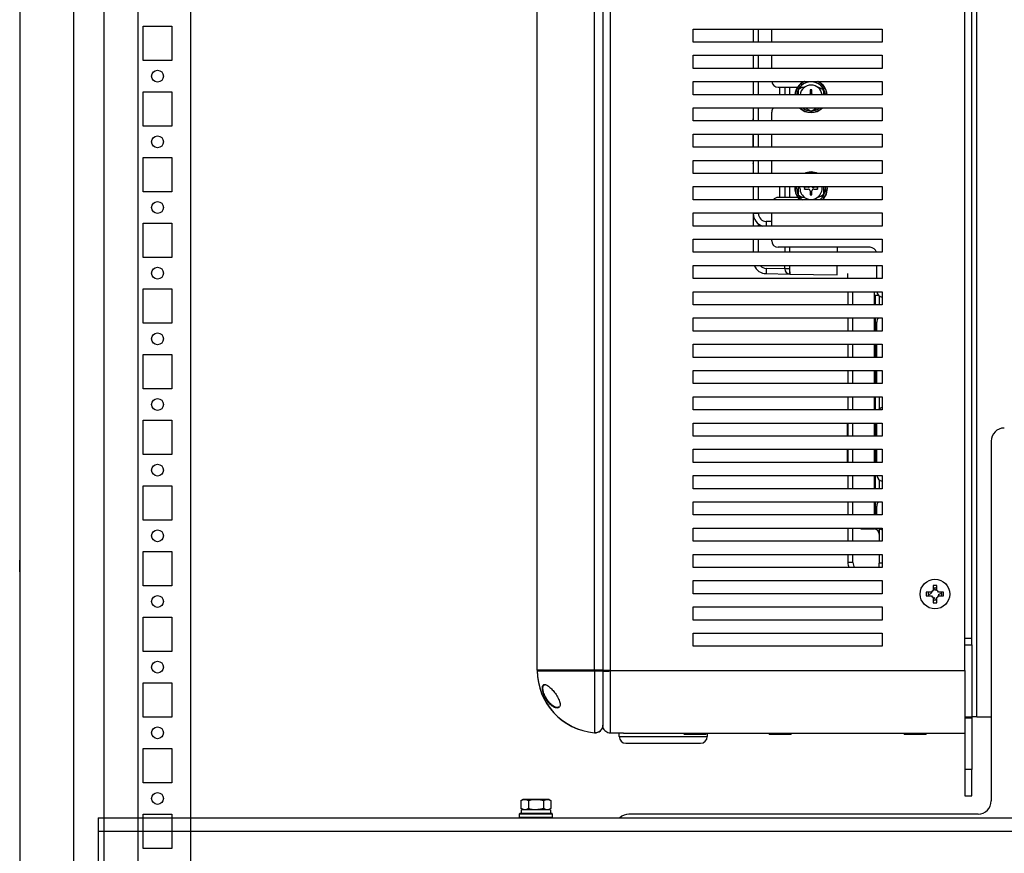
# Model space of a CAD drawing. Header units: inches. Extents: x 614 to 6314, y 704 to 4696.
# Tile 66 of 78: x 5450 to 5825, y 1958 to 2275. Entities that reach past the tile are written whole.
import ezdxf

# ---------------------------------------------------------------- set-up
doc = ezdxf.new("R2010")
doc.units = ezdxf.units.IN
doc.header["$MEASUREMENT"] = 0
doc.layers.add('PWR_0250HP', color=7, linetype='Continuous')

# ---------------------------------------------------------------- blocks, each defined once
blk = doc.blocks.new('ENCL_SIDE')
for p, q in [((-279.55, 2091.25), (-279.55, 133.25)), ((-267.91, 168.75), (-267.91, 2058.75)), ((-235.05, 2058.75), (-235.05, 168.75)), ((-255.05, 1189.25), (-255.05, 208.25)), ((-300.05, 1035.78), (-300.05, 133.25)), ((-300.05, 1035.78), (-300.05, 133.22)), ((-253.05, 1004.75), (-253.05, 1017.75)), ((-253.05, 1017.75), (-242.05, 1017.75)), ((-242.05, 1017.75), (-242.05, 1004.75)), ((-235.05, 1017.75), (-235.05, 1004.75)), ((-242.05, 1004.75), (-253.05, 1004.75)), ((-235.05, 1001), (-235.05, 996.5)), ((-253.05, 979.75), (-253.05, 992.75)), ((-253.05, 992.75), (-242.05, 992.75)), ((-242.05, 992.75), (-242.05, 979.75)), ((-235.05, 992.75), (-235.05, 979.75)), ((-242.05, 979.75), (-253.05, 979.75)), ((-235.05, 976), (-235.05, 971.5)), ((-253.05, 954.75), (-253.05, 967.75)), ((-253.05, 967.75), (-242.05, 967.75)), ((-242.05, 967.75), (-242.05, 954.75)), ((-235.05, 967.75), (-235.05, 954.75)), ((-242.05, 954.75), (-253.05, 954.75)), ((-235.05, 951), (-235.05, 946.5)), ((-253.05, 929.75), (-253.05, 942.75)), ((-253.05, 942.75), (-242.05, 942.75)), ((-242.05, 942.75), (-242.05, 929.75)), ((-235.05, 942.75), (-235.05, 929.75)), ((-242.05, 929.75), (-253.05, 929.75)), ((-235.05, 926), (-235.05, 921.5)), ((-253.05, 904.75), (-253.05, 917.75)), ((-253.05, 917.75), (-242.05, 917.75)), ((-242.05, 917.75), (-242.05, 904.75)), ((-235.05, 917.75), (-235.05, 904.75)), ((-242.05, 904.75), (-253.05, 904.75)), ((-235.05, 901), (-235.05, 896.5)), ((-253.05, 879.75), (-253.05, 892.75)), ((-253.05, 892.75), (-242.05, 892.75)), ((-242.05, 892.75), (-242.05, 879.75)), ((-235.05, 892.75), (-235.05, 879.75)), ((-242.05, 879.75), (-253.05, 879.75)), ((-235.05, 876), (-235.05, 871.5)), ((-253.05, 854.75), (-253.05, 867.75)), ((-253.05, 867.75), (-242.05, 867.75)), ((-242.05, 867.75), (-242.05, 854.75)), ((-235.05, 867.75), (-235.05, 854.75)), ((-242.05, 854.75), (-253.05, 854.75)), ((-235.05, 851), (-235.05, 846.5)), ((-253.05, 829.75), (-253.05, 842.75)), ((-253.05, 842.75), (-242.05, 842.75)), ((-242.05, 842.75), (-242.05, 829.75)), ((-235.05, 842.75), (-235.05, 829.75)), ((-242.05, 829.75), (-253.05, 829.75)), ((-235.05, 826), (-235.05, 821.5)), ((-253.05, 804.75), (-253.05, 817.75)), ((-253.05, 817.75), (-242.05, 817.75)), ((-242.05, 817.75), (-242.05, 804.75)), ((-235.05, 817.75), (-235.05, 804.75)), ((-300.05, 810.03), (-300.05, 814.47)), ((-242.05, 804.75), (-253.05, 804.75)), ((-300.05, 801.97), (-300.05, 797.53)), ((-235.05, 801), (-235.05, 796.5)), ((-253.05, 779.75), (-253.05, 792.75)), ((-253.05, 792.75), (-242.05, 792.75)), ((-242.05, 792.75), (-242.05, 779.75)), ((-235.05, 792.75), (-235.05, 779.75)), ((-242.05, 779.75), (-253.05, 779.75)), ((-235.05, 776), (-235.05, 771.5)), ((-253.05, 754.75), (-253.05, 767.75)), ((-253.05, 767.75), (-242.05, 767.75)), ((-242.05, 767.75), (-242.05, 754.75)), ((-235.05, 767.75), (-235.05, 754.75)), ((-242.05, 754.75), (-253.05, 754.75)), ((-235.05, 751), (-235.05, 746.5)), ((-253.05, 729.75), (-253.05, 742.75)), ((-253.05, 742.75), (-242.05, 742.75)), ((-242.05, 742.75), (-242.05, 729.75)), ((-235.05, 742.75), (-235.05, 729.75)), ((-242.05, 729.75), (-253.05, 729.75)), ((-235.05, 726), (-235.05, 721.5)), ((-253.05, 704.75), (-253.05, 717.75)), ((-253.05, 717.75), (-242.05, 717.75)), ((-242.05, 717.75), (-242.05, 704.75)), ((-235.05, 717.75), (-235.05, 704.75)), ((-242.05, 704.75), (-253.05, 704.75))]:
    blk.add_line(p, q)
for centre in [(-247.55, 998.75), (-247.55, 973.75), (-247.55, 948.75), (-247.55, 923.75), (-247.55, 898.75), (-247.55, 873.75), (-247.55, 848.75), (-247.55, 823.75), (-247.55, 798.75), (-247.55, 773.75), (-247.55, 748.75), (-247.55, 723.75)]:
    blk.add_circle(centre, 2.25)
blk = doc.blocks.new('FRAME F_SIDE')
at = {"color": 7, "linetype": 'Continuous'}
for p, q in [((-59.8, 1289.3), (-59.8, 181)), ((-56.9, 181), (-56.9, 1289.3)), ((78.1, 181), (78.1, 1289.3)), ((80.7, 193.35), (80.7, 1276.95)), ((82.6, 163.35), (82.6, 1187.24)), ((-84.8, 181.12), (-84.8, 445.72)), ((-62.94, 181.12), (-62.94, 445.72)), ((-25.4, 420.25), (-25.4, 425.25)), ((-25.4, 425.25), (46.6, 425.25)), ((-2.5, 425.25), (-2.5, 420.25)), ((-0.53, 420.25), (-0.53, 425.25)), ((4.5, 420.25), (4.5, 425.25)), ((46.6, 425.25), (46.6, 420.25)), ((46.6, 420.25), (-25.4, 420.25)), ((-25.4, 410.25), (-25.4, 415.25)), ((-25.4, 415.25), (46.6, 415.25)), ((-2.5, 415.25), (-2.5, 410.25)), ((-0.53, 410.25), (-0.53, 415.25)), ((4.5, 410.25), (4.5, 415.25)), ((46.6, 415.25), (46.6, 410.25)), ((46.6, 410.25), (-25.4, 410.25)), ((-25.4, 400.25), (-25.4, 405.25)), ((-25.4, 405.25), (46.6, 405.25)), ((-2.5, 405.25), (-2.5, 400.25)), ((-0.53, 400.25), (-0.53, 405.25)), ((46.6, 405.25), (46.6, 400.25)), ((7, 403.15), (14.5, 403.15)), ((7.53, 403.15), (7.53, 400.25)), ((9.5, 403.15), (9.5, 400.25)), ((11.47, 400.25), (11.47, 403.15)), ((14.74, 402.4), (16.04, 403.15)), ((15.26, 403.15), (17.09, 403.15)), ((19.84, 402.14), (19.16, 402.14)), ((19.16, 402.14), (19.16, 400.65)), ((19.16, 402.13), (19.27, 402.14)), ((19.16, 402.12), (19.33, 402.14)), ((19.67, 402.14), (19.8, 402.13)), ((19.73, 402.14), (19.8, 402.13)), ((19.84, 400.65), (19.84, 402.14)), ((46.6, 400.25), (-25.4, 400.25)), ((-25.4, 390.25), (-25.4, 395.25)), ((-25.4, 395.25), (46.6, 395.25)), ((-2.5, 395.25), (-2.5, 390.25)), ((-0.53, 390.25), (-0.53, 395.25)), ((17.27, 395.25), (19.5, 393.96)), ((19.5, 393.96), (21.73, 395.25)), ((46.6, 395.25), (46.6, 390.25)), ((46.6, 390.25), (-25.4, 390.25)), ((-2.5, 391.64), (-2.6, 391.04)), ((-2.6, 390.25), (-2.6, 391.04)), ((4.5, 390.25), (4.5, 393.65)), ((-25.4, 380.25), (-25.4, 385.25)), ((-25.4, 385.25), (46.6, 385.25)), ((-2.6, 383.25), (-2.6, 385.25)), ((-2.6, 383.25), (-2.5, 382.47)), ((-2.6, 380.25), (-2.6, 383.25)), ((-2.5, 385.25), (-2.5, 380.25)), ((-0.53, 380.25), (-0.53, 385.25)), ((4.5, 380.25), (4.5, 385.25)), ((46.6, 385.25), (46.6, 380.25)), ((46.6, 380.25), (-25.4, 380.25)), ((-25.4, 370.25), (-25.4, 375.25)), ((-25.4, 375.25), (46.6, 375.25)), ((-2.59, 375.25), (-2.5, 374.79)), ((-2.5, 375.25), (-2.5, 370.25)), ((-0.53, 370.25), (-0.53, 375.25)), ((4.5, 370.65), (4.5, 375.25)), ((46.6, 375.25), (46.6, 370.25)), ((-2.5, 374.08), (-2.6, 374.25)), ((46.6, 370.25), (-25.4, 370.25)), ((4.53, 370.25), (4.5, 370.65)), ((-25.4, 360.25), (-25.4, 365.25)), ((-25.4, 365.25), (46.6, 365.25)), ((-2.5, 365.25), (-2.5, 360.25)), ((-0.53, 360.25), (-0.53, 365.25)), ((7.53, 365.25), (7.53, 361.15)), ((9.5, 365.25), (9.5, 361.15)), ((11.47, 361.15), (11.47, 365.25)), ((13.33, 365.25), (13.3, 364.65)), ((13.4, 364.65), (13.43, 365.25)), ((14, 364.65), (14.03, 365.25)), ((15.25, 364.65), (15.29, 365.25)), ((17.01, 364.99), (17.01, 364.31)), ((18.5, 364.99), (17.01, 364.99)), ((17.01, 364.88), (17.02, 364.99)), ((17.01, 364.82), (17.03, 364.99)), ((17.03, 364.31), (17.01, 364.48)), ((17.02, 364.31), (17.01, 364.42)), ((17.01, 364.31), (18.5, 364.31)), ((21.99, 364.99), (20.5, 364.99)), ((20.5, 364.75), (20.5, 364.99)), ((20.5, 364.31), (21.99, 364.31)), ((21.97, 365.03), (21.98, 364.93)), ((21.97, 365.03), (21.99, 364.86)), ((21.99, 364.52), (21.98, 364.35)), ((21.99, 364.46), (21.98, 364.35)), ((21.99, 364.31), (21.99, 364.99)), ((24.26, 365.25), (24.26, 362.5)), ((46.6, 365.25), (46.6, 360.25)), ((46.6, 360.25), (-25.4, 360.25)), ((14.5, 361.15), (7, 361.15)), ((16.04, 361.15), (14.74, 361.9)), ((17.09, 361.15), (15.26, 361.15)), ((19.16, 363.65), (19.16, 362.16)), ((19.33, 362.16), (19.16, 362.18)), ((19.27, 362.16), (19.16, 362.17)), ((19.16, 362.16), (19.84, 362.16)), ((19.84, 362.18), (19.67, 362.16)), ((19.84, 362.17), (19.73, 362.16)), ((19.84, 362.16), (19.84, 363.65)), ((-25.4, 350.25), (-25.4, 355.25)), ((-25.4, 355.25), (46.6, 355.25)), ((-2.5, 355.25), (-2.5, 355.02)), ((-0.53, 355.02), (-2.5, 355.02)), ((-2.5, 355.02), (-2.5, 350.25)), ((-0.53, 355.02), (-0.53, 355.25)), ((4.5, 350.25), (4.5, 355.25)), ((46.6, 355.25), (46.6, 350.25)), ((46.6, 350.25), (-25.4, 350.25)), ((-0.53, 350.25), (-0.53, 351.04)), ((4.5, 351.98), (2.41, 352.02)), ((-25.4, 340.25), (-25.4, 345.25)), ((-25.4, 345.25), (46.6, 345.25)), ((-2.5, 345.25), (-2.5, 340.25)), ((-0.53, 340.25), (-0.53, 345.25)), ((4.5, 344.65), (4.5, 345.25)), ((46.6, 345.25), (46.6, 340.25)), ((42, 342.15), (7, 342.15)), ((9.5, 342.15), (9.5, 340.25)), ((11.47, 340.25), (11.47, 342.15)), ((29.5, 342.15), (29.5, 340.25)), ((46.6, 340.25), (-25.4, 340.25)), ((-25.4, 330.25), (-25.4, 335.25)), ((-25.4, 335.25), (46.6, 335.25)), ((9.5, 334), (2.41, 334.12)), ((9.5, 333.96), (9.5, 335.25)), ((11.47, 333.96), (9.5, 333.96)), ((29.5, 331.65), (29.5, 335.25)), ((44.5, 330.25), (44.5, 335.25)), ((46.6, 335.25), (46.6, 330.25)), ((46.6, 330.25), (-25.4, 330.25)), ((2.41, 332.12), (11.47, 331.96)), ((11.47, 331.96), (29.5, 331.65)), ((33.5, 330.25), (33.5, 332.13)), ((-25.4, 320.25), (-25.4, 325.25)), ((-25.4, 325.25), (46.6, 325.25)), ((33.5, 325.25), (33.5, 320.25)), ((35.47, 320.25), (35.47, 325.25)), ((43.53, 325.25), (43.53, 320.25)), ((44.03, 323.85), (43.53, 323.86)), ((45.26, 323.85), (44.03, 323.85)), ((44.03, 320.25), (44.03, 323.85)), ((45.5, 323.65), (45.5, 320.25)), ((46.6, 325.25), (46.6, 320.25)), ((46.6, 320.25), (-25.4, 320.25)), ((-25.4, 310.25), (-25.4, 315.25)), ((-25.4, 315.25), (46.6, 315.25)), ((33.5, 315.25), (33.5, 310.25)), ((35.47, 310.25), (35.47, 315.25)), ((43.53, 315.25), (43.53, 310.25)), ((44.03, 310.25), (44.03, 315.25)), ((46.6, 315.25), (46.6, 310.25)), ((44.5, 310.25), (44.5, 313.65)), ((46.6, 310.25), (-25.4, 310.25)), ((-25.4, 300.25), (-25.4, 305.25)), ((-25.4, 305.25), (46.6, 305.25)), ((33.5, 305.25), (33.5, 300.25)), ((35.47, 300.25), (35.47, 305.25)), ((43.53, 305.25), (43.53, 300.25)), ((44.03, 300.25), (44.03, 305.25)), ((44.5, 300.25), (44.5, 305.25)), ((46.6, 305.25), (46.6, 300.25)), ((46.6, 300.25), (-25.4, 300.25)), ((-25.4, 290.25), (-25.4, 295.25)), ((-25.4, 295.25), (46.6, 295.25)), ((33.5, 295.25), (33.5, 290.25)), ((35.47, 290.25), (35.47, 295.25)), ((43.53, 295.25), (43.53, 290.25)), ((44.03, 290.25), (44.03, 295.25)), ((44.5, 290.65), (44.5, 295.25)), ((46.6, 295.25), (46.6, 290.25)), ((46.6, 290.25), (-25.4, 290.25)), ((44.53, 290.25), (44.5, 290.65)), ((-25.4, 280.25), (-25.4, 285.25)), ((-25.4, 285.25), (46.6, 285.25)), ((33.5, 285.25), (33.5, 280.25)), ((35.47, 280.25), (35.47, 285.25)), ((43.53, 285.25), (43.53, 280.25)), ((44.03, 280.25), (44.03, 285.25)), ((45.5, 285.25), (45.5, 280.65)), ((46.6, 285.25), (46.6, 280.25)), ((46.6, 280.25), (-25.4, 280.25)), ((-25.4, 270.25), (-25.4, 275.25)), ((-25.4, 275.25), (46.6, 275.25)), ((33.4, 270.25), (33.4, 275.25)), ((33.5, 275.25), (33.5, 270.25)), ((35.47, 270.25), (35.47, 275.25)), ((43.53, 275.25), (43.53, 270.25)), ((44.03, 270.25), (44.03, 275.25)), ((44.5, 270.25), (44.5, 275.25)), ((46.6, 275.25), (46.6, 270.25)), ((46.6, 270.25), (-25.4, 270.25)), ((88.1, 268.35), (88.1, 131.35)), ((-25.4, 260.25), (-25.4, 265.25)), ((-25.4, 265.25), (46.6, 265.25)), ((33.4, 260.86), (33.4, 265.25)), ((33.5, 265.25), (33.5, 260.25)), ((35.47, 260.25), (35.47, 265.25)), ((43.53, 265.25), (43.53, 260.25)), ((44.03, 260.25), (44.03, 265.25)), ((44.5, 260.25), (44.5, 265.25)), ((46.6, 265.25), (46.6, 260.25)), ((46.6, 260.25), (-25.4, 260.25)), ((33.5, 261.46), (33.4, 260.86)), ((33.4, 260.25), (33.4, 260.86)), ((-25.4, 250.25), (-25.4, 255.25)), ((-25.4, 255.25), (46.6, 255.25)), ((33.5, 255.25), (33.5, 250.25)), ((35.47, 250.25), (35.47, 255.25)), ((43.53, 255.25), (43.53, 250.25)), ((44.03, 250.25), (44.03, 255.25)), ((46.6, 255.25), (46.6, 250.25)), ((45.5, 253.65), (45.5, 250.25)), ((46.6, 250.25), (-25.4, 250.25)), ((-25.4, 240.25), (-25.4, 245.25)), ((-25.4, 245.25), (46.6, 245.25)), ((33.5, 245.25), (33.5, 240.25)), ((35.47, 240.25), (35.47, 245.25)), ((43.53, 245.25), (43.53, 240.25)), ((44.03, 240.25), (44.03, 245.25)), ((46.6, 245.25), (46.6, 240.25)), ((46.6, 240.25), (-25.4, 240.25)), ((44.5, 240.25), (44.5, 243.65)), ((-25.4, 230.25), (-25.4, 235.25)), ((-25.4, 235.25), (46.6, 235.25)), ((33.5, 235.25), (33.5, 230.25)), ((35.47, 230.25), (35.47, 235.25)), ((38.41, 235.02), (43.53, 234.93)), ((45.5, 235.15), (45.5, 230.25)), ((46.6, 235.25), (46.6, 230.25)), ((-85, 230.12), (-85, 229.12)), ((-85, 229.12), (-85, 193.12)), ((-84.9, 231.12), (-84.9, 229.12)), ((-84.9, 229.12), (-84.9, 193.12)), ((46.6, 230.25), (-25.4, 230.25)), ((-85, 228.29), (-84.9, 228.29)), ((-25.4, 220.25), (-25.4, 225.25)), ((-25.4, 225.25), (46.6, 225.25)), ((33.5, 225.25), (33.5, 222.12)), ((35.47, 222.12), (35.47, 225.25)), ((45.5, 225.25), (45.5, 221.96)), ((46.6, 225.25), (46.6, 220.25)), ((-85, 222.56), (-84.9, 222.56)), ((35.47, 222.12), (33.5, 222.12)), ((46.6, 221.96), (45.5, 221.96)), ((45.5, 220.25), (45.5, 221.96)), ((-85, 219.64), (-84.9, 219.64)), ((-85, 218.86), (-84.9, 218.86)), ((46.6, 220.25), (-25.4, 220.25)), ((-85, 216.94), (-84.9, 216.94)), ((-85, 216.49), (-84.9, 216.49)), ((-85, 216.18), (-84.9, 216.18)), ((-85, 215.91), (-84.9, 215.91)), ((-85, 215.42), (-84.9, 215.42)), ((-85, 215.4), (-84.9, 215.4)), ((-85, 214.24), (-84.9, 214.24)), ((-85, 213.8), (-84.9, 213.8)), ((-25.4, 210.25), (-25.4, 215.25)), ((-25.4, 215.25), (46.6, 215.25)), ((46.6, 215.25), (46.6, 210.25)), ((-85, 212.93), (-84.9, 212.93)), ((-85, 212.7), (-84.9, 212.7)), ((-85, 211.6), (-84.9, 211.6)), ((46.6, 210.25), (-25.4, 210.25)), ((65.35, 210.86), (63.4, 210.86)), ((63.4, 210.86), (63.4, 209.44)), ((64.21, 209.89), (65.18, 210.29)), ((65.99, 213.45), (65.99, 211.5)), ((67.41, 213.45), (65.99, 213.45)), ((65.99, 211.57), (66.75, 211.88)), ((66.44, 212.64), (66.75, 211.88)), ((66.75, 211.88), (66.84, 211.67)), ((67.41, 211.5), (67.41, 213.45)), ((68.43, 210.1), (67.96, 209.9)), ((70, 210.86), (68.05, 210.86)), ((69.19, 210.41), (68.43, 210.1)), ((70, 209.44), (70, 210.86)), ((-85, 207.44), (-84.9, 207.44)), ((63.4, 209.44), (65.35, 209.44)), ((65.99, 208.8), (65.99, 206.85)), ((65.99, 206.85), (67.41, 206.85)), ((66.65, 208.42), (66.45, 208.89)), ((66.96, 207.66), (66.65, 208.42)), ((67.41, 206.85), (67.41, 208.8)), ((68.05, 209.44), (70, 209.44)), ((-85, 205.92), (-84.9, 205.92)), ((-85, 205.9), (-84.9, 205.9)), ((-85, 204.72), (-84.9, 204.72)), ((-85, 203.89), (-84.9, 203.89)), ((-85, 203.22), (-84.9, 203.22)), ((-25.4, 200.25), (-25.4, 205.25)), ((-25.4, 205.25), (46.6, 205.25)), ((46.6, 205.25), (46.6, 200.25)), ((-85, 200.64), (-84.9, 200.64)), ((-85, 200.19), (-84.9, 200.19)), ((-85, 199.12), (-84.9, 199.12)), ((-85, 199.1), (-84.9, 199.1)), ((46.6, 200.25), (-25.4, 200.25)), ((-85, 197.89), (-84.9, 197.89)), ((-85, 197.76), (-84.9, 197.76)), ((-85, 197.48), (-84.9, 197.48)), ((-85, 197.08), (-84.9, 197.08)), ((-85, 196.87), (-84.9, 196.87)), ((-85, 196.6), (-84.9, 196.6)), ((-85, 196.42), (-84.9, 196.42)), ((-85, 195.22), (-84.9, 195.22)), ((-25.4, 190.25), (-25.4, 195.25)), ((-25.4, 195.25), (46.6, 195.25)), ((46.6, 195.25), (46.6, 190.25)), ((-85, 193.72), (-84.9, 193.72)), ((-85, 193.7), (-84.9, 193.7)), ((-85, 193.12), (-85, 192.12)), ((-84.9, 193.12), (-84.9, 191.12)), ((78.1, 193.35), (80.7, 193.35)), ((80.7, 190.85), (80.7, 193.35)), ((46.6, 190.25), (-25.4, 190.25)), ((78.1, 190.85), (80.7, 190.85)), ((80.7, 190.85), (80.7, 163.35)), ((-62.94, 181.12), (-84.8, 181.12)), ((-84.8, 180.92), (-62.94, 180.92)), ((-83.3, 181.12), (-83.3, 180.92)), ((-82.8, 181.12), (-82.8, 180.92)), ((-81.8, 181.12), (-81.8, 180.92)), ((-78.99, 180.92), (-78.92, 181.12)), ((-78.29, 181.12), (-78.49, 180.92)), ((-59.8, 181.12), (-62.94, 181.12)), ((-62.94, 180.92), (-62.94, 157.35)), ((-56.9, 181), (-59.8, 181)), ((-59.8, 180.78), (-59.8, 160.05)), ((-56.9, 181), (78.1, 181)), ((-56.9, 157.15), (-56.9, 181)), ((-56.9, 157.15), (-56.9, 180.86)), ((78.1, 181), (78.1, 170.37)), ((78.1, 170.37), (78.1, 163.35)), ((-76.97, 167.01), (-77.1, 167)), ((78.1, 163.35), (78.1, 162.85)), ((78.1, 163.35), (80.7, 163.35)), ((80.7, 162.85), (78.1, 162.85)), ((78.1, 162.85), (78.1, 143.35)), ((80.7, 163.35), (80.7, 162.85)), ((82.6, 163.35), (80.7, 163.35)), ((80.7, 162.85), (80.7, 143.35)), ((82.6, 163.35), (88.1, 163.35)), ((-51.9, 157.15), (-56.9, 157.15)), ((-53.55, 155.85), (-53.55, 157.15)), ((-53.55, 155.85), (-30.38, 155.85)), ((-51.9, 157.15), (78.1, 157.15)), ((-30.38, 155.85), (-20.05, 155.85)), ((-28.9, 156.85), (-20.5, 156.85)), ((-26.93, 156.85), (-26.78, 157.15)), ((-26.87, 156.85), (-26.72, 157.15)), ((-22.47, 156.85), (-22.62, 157.15)), ((-20.05, 157.15), (-20.05, 155.85)), ((3.55, 156.85), (3.55, 157.15)), ((3.55, 156.85), (11.95, 156.85)), ((11.95, 157.15), (11.95, 156.85)), ((54.95, 156.85), (54.95, 157.15)), ((54.95, 156.85), (63.35, 156.85)), ((63.35, 157.15), (63.35, 156.85)), ((-51.05, 153.35), (-31.34, 153.35)), ((-31.34, 153.35), (-22.55, 153.35)), ((80.7, 143.35), (78.1, 143.35)), ((78.1, 143.35), (78.1, 133.35)), ((80.7, 133.35), (80.7, 143.35)), ((-90.99, 131.54), (-90.19, 132)), ((-90.99, 131.54), (-90.99, 128.46)), ((-90.19, 132), (-85.3, 132)), ((-88.14, 131.54), (-88.14, 128.46)), ((-85.3, 132), (-80.41, 132)), ((-82.46, 131.54), (-82.46, 128.46)), ((-80.41, 132), (-79.61, 131.54)), ((-79.61, 131.54), (-79.61, 128.46)), ((78.1, 133.35), (80.7, 133.35)), ((-90.19, 128), (-90.99, 128.46)), ((-90.8, 126.6), (-90.8, 128)), ((-79.8, 128), (-90.8, 128)), ((-79.61, 128.46), (-80.41, 128)), ((-79.8, 128), (-79.8, 126.6)), ((-252, 125), (188.1, 125)), ((-252, 125), (-252, 119.9)), ((-91.5, 125.1), (-91.5, 126.5)), ((-91.5, 126.5), (-79.1, 126.5)), ((-79.1, 125.1), (-91.5, 125.1)), ((-79.2, 126.6), (-91.4, 126.6)), ((-79.1, 126.5), (-79.1, 125.1)), ((83.1, 126.35), (-49.9, 126.35)), ((-252, 119.9), (-252, 89.1)), ((-252, 119.9), (188.1, 119.9))]:
    blk.add_line(p, q, dxfattribs=at)
at = {"color": 7, "linetype": 'Continuous', "flags": 128}
for points in [[(64.3, 209.44), (64.21, 210.34), (64.3, 210.86)], [(65.99, 212.55), (66.89, 212.64), (67.41, 212.55)], [(69.1, 210.86), (69.19, 209.96), (69.1, 209.44)], [(67.41, 207.75), (66.51, 207.66), (65.99, 207.75)]]:
    blk.add_lwpolyline(points, dxfattribs=at)
at = {"color": 7, "linetype": 'Continuous'}
blk.add_circle((66.7, 210.15), 5.65, dxfattribs=at)
for centre, radius, start, end in [((7, 405.65), 2.5, 189.2069, 270), ((19.5, 399.65), 6.2, 115.4146, 174.4466), ((19.5, 399.65), 6.1, 113.3598, 174.3552), ((19.5, 399.65), 5.5, 6.2629, 173.7371), ((19.5, 399.65), 6.1, 5.6448, 66.6402), ((19.5, 399.65), 6.2, 5.5534, 64.5854), ((19.5, 399.65), 4.25, 8.1159, 171.8841), ((21.5, 399.65), 3.5, 9.8709, 82.5614), ((18.5, 400.65), 0.661, 322.7456, 0), ((20.5, 400.65), 0.661, 180, 217.2544), ((7, 393.65), 2.5, 140.2082, 180), ((19.5, 399.65), 6.2, 225.2087, 314.7913), ((19.5, 399.65), 6.1, 226.1629, 313.8371), ((19.5, 399.65), 5.5, 233.1301, 306.8699), ((19.5, 364.65), 6.2, 64.5854, 115.4146), ((19.5, 364.65), 6.1, 66.6402, 113.3598), ((19.5, 364.65), 6.2, 180, 225.2087), ((19.5, 364.65), 6.1, 180, 226.1629), ((19.5, 364.65), 5.5, 180, 233.1301), ((19.5, 364.65), 4.25, 180, 8.1159), ((18.5, 365.65), 0.661, 270, 322.7456), ((18.5, 363.65), 0.661, 0, 90), ((20.5, 365.65), 0.902, 206.3272, 270), ((20.5, 363.65), 0.661, 90, 180), ((20.5, 365.65), 0.661, 217.2544, 270), ((21.5, 364.65), 3.5, 277.4386, 9.8709), ((19.5, 364.65), 5.5, 306.8699, 6.2629), ((19.5, 364.65), 6.1, 313.8371, 5.6448), ((19.5, 364.65), 6.2, 314.7913, 5.5534), ((7, 358.65), 2.5, 90, 140.2082), ((2.5, 355.02), 5, 180, 252.4518), ((2.47, 355.02), 3, 180, 269), ((65.28, 350.7), 62.88, 178.7966, 180.4075), ((7, 344.65), 2.5, 180, 270), ((42, 339.65), 2.5, 13.8865, 90), ((2.5, 337.12), 5, 201.9878, 269), ((2.47, 337.12), 3, 218.61, 269), ((31.02, 333.12), 28.63, 177.9986, 182.0014), ((11.5, 333.96), 2, 180, 269), ((21.35, 332.55), 9.9, 178.3698, 183.4165), ((47, 325.65), 2.5, 189.2069, 260.7931), ((47, 313.65), 2.5, 140.2082, 180), ((47, 278.65), 2.5, 99.2069, 140.2082), ((93.1, 268.35), 5, 90, 180), ((47, 255.65), 2.5, 189.2069, 260.7931), ((47, 243.65), 2.5, 140.2082, 180), ((40.01, 235.22), 1.61, 178.8952, 187.1659), ((43.5, 232.93), 2, 0, 89), ((47, 237.15), 2.5, 229.4642, 260.7931), ((38.5, 222.12), 5, 180, 201.9878), ((38.47, 222.12), 3, 180, 218.61), ((66.7, 210.15), 1.52, 152.1882, 174.6365), ((66.7, 210.15), 1.52, 117.8118, 152.1882), ((66.7, 210.15), 1.52, 62.1882, 84.6365), ((66.7, 210.15), 1.52, 27.8118, 62.1882), ((66.7, 210.15), 1.52, 332.1882, 354.6365), ((66.7, 210.15), 1.52, 207.8118, 242.1882), ((66.7, 210.15), 1.52, 242.1882, 264.6365), ((66.7, 210.15), 1.52, 297.8118, 332.1882), ((-60.95, 181.12), 23.85, 180, 265.2084), ((-60.95, 181.12), 23.85, 180.4805, 265.2082), ((-62.7, 160.24), 2.9, 265.2084, 0), ((-51.05, 155.85), 2.5, 180, 270), ((-22.55, 155.85), 2.5, 270, 0), ((83.1, 131.35), 5, 270, 0), ((-91.4, 126.5), 0.1, 90, 180), ((-91.4, 125.1), 0.1, 180, 270), ((-79.2, 126.5), 0.1, 0, 90), ((-79.2, 125.1), 0.1, 270, 0), ((-49.9, 121.35), 5, 90, 133.1136)]:
    blk.add_arc(centre, radius, start, end, dxfattribs=at)
at = {"color": 7, "linetype": 'Continuous', "extrusion": (0, 0, -1)}
for centre, major_axis, ratio, start_param, end_param in [((11.5, 336.96), (0.03, 5), 0.006979, 3.141666, 4.362253), ((43.5, 236.93), (-0.03, 2), 0.017429, 2.567296, 3.142201)]:
    blk.add_ellipse(centre, major_axis=major_axis, ratio=ratio, start_param=start_param, end_param=end_param, dxfattribs=at)
at = {"color": 7, "linetype": 'Continuous'}
for points, knots in [([(14.58, 402.49), (14.58, 401.81), (14.58, 401.07), (14.58, 400.31), (14.58, 400.25)], [0, 0, 0, 0, 0.92281, 1, 1, 1, 1]), ([(24.42, 400.25), (24.42, 400.31), (24.42, 401.07), (24.42, 401.81), (24.42, 402.49)], [0, 0, 0, 0, 0.07719, 1, 1, 1, 1]), ([(-2.6, 391.04), (-2.6, 390.98), (-2.6, 390.72), (-2.53, 390.45), (-2.48, 390.25)], [0, 0, 0, 0, 0.2317668, 1, 1, 1, 1]), ([(-2.4, 385.25), (-2.46, 384.97), (-2.61, 384.31), (-2.6, 383.64), (-2.6, 383.25)], [0, 0, 0, 0, 0.424034, 1, 1, 1, 1]), ([(14.58, 365.25), (14.58, 364.33), (14.58, 363.16), (14.58, 362.05), (14.58, 361.81)], [0, 0, 0, 0, 0.7856708, 1, 1, 1, 1]), ([(33.4, 260.86), (33.4, 260.79), (33.4, 260.59), (33.45, 260.39), (33.49, 260.25)], [0, 0, 0, 0, 0.303984, 1, 1, 1, 1]), ([(65.99, 211.22), (65.99, 211.22), (65.99, 211.31), (65.99, 211.4), (65.99, 211.48), (65.99, 211.5)], [0, 0, 0, 0, 0.065302, 0.87035, 1, 1, 1, 1]), ([(65.99, 208.8), (65.99, 208.82), (65.99, 208.9), (65.99, 208.99), (65.99, 209.08), (65.99, 209.08)], [0, 0, 0, 0, 0.1296497, 0.9346977, 1, 1, 1, 1]), ([(-62.94, 180.92), (-62.64, 180.92), (-62.01, 180.92), (-61.24, 180.92), (-60.56, 180.92), (-60.05, 180.92), (-59.82, 180.92), (-59.8, 180.92), (-59.8, 180.92)], [0, 0, 0, 0, 0.187117, 0.390896, 0.518442, 0.722235, 0.926036, 1, 1, 1, 1]), ([(-59.8, 180.78), (-59.77, 180.78), (-59.7, 180.79), (-59.2, 180.8), (-58.47, 180.82), (-57.65, 180.84), (-57.11, 180.85), (-56.9, 180.86)], [0, 0, 0, 0, 0.214635, 0.429271, 0.643959, 0.858688, 1, 1, 1, 1]), ([(-76.07, 168.07), (-76.08, 168.32), (-76.12, 168.81), (-76.42, 169.68), (-76.83, 170.56), (-77.49, 171.71), (-78.46, 173.06), (-79.67, 174.4), (-80.84, 175.38), (-81.71, 175.77), (-82.26, 175.73), (-82.59, 175.5), (-82.79, 175.06), (-82.86, 174.42), (-82.79, 173.63), (-82.57, 172.74), (-82.25, 171.81), (-81.69, 170.59), (-80.82, 169.2), (-79.66, 167.89), (-78.45, 167.02), (-77.49, 166.71), (-76.82, 166.78), (-76.41, 167.01), (-76.12, 167.42), (-76.08, 167.86), (-76.07, 168.07)], [0, 0, 0, 0, 0.030467, 0.062402, 0.092549, 0.124892, 0.186947, 0.249282, 0.31178, 0.374461, 0.405995, 0.437636, 0.469305, 0.500899, 0.532444, 0.564045, 0.595316, 0.626805, 0.689153, 0.751311, 0.813481, 0.875513, 0.907747, 0.9378, 0.969628, 1, 1, 1, 1]), ([(-77.1, 167), (-77.14, 166.99), (-77.51, 166.94), (-78.16, 167.2), (-78.87, 167.63), (-79.27, 167.94), (-79.85, 168.45), (-80.68, 169.36), (-81.53, 170.71), (-82.06, 171.87), (-82.38, 172.75), (-82.58, 173.58), (-82.65, 174.32), (-82.59, 174.92), (-82.39, 175.33), (-82.11, 175.56), (-81.86, 175.56), (-81.75, 175.56)], [0, 0, 0, 0, 0.0190766, 0.1439991, 0.2069288, 0.2480287, 0.269462, 0.3941204, 0.5183122, 0.5824712, 0.6420769, 0.7047014, 0.7654337, 0.8263147, 0.8890014, 0.9489914, 1, 1, 1, 1]), ([(-77.09, 166.98), (-76.94, 166.99), (-76.7, 167.02), (-76.53, 167.21), (-76.46, 167.29)], [0, 0, 0, 0, 0.621932, 1, 1, 1, 1]), ([(-59.8, 160.24), (-59.82, 160), (-59.86, 159.44), (-60.19, 158.72), (-60.73, 158.06), (-61.45, 157.57), (-62.26, 157.33), (-62.76, 157.35), (-62.94, 157.35)], [0, 0, 0, 0, 0.149833, 0.353546, 0.481061, 0.684755, 0.88845, 1, 1, 1, 1]), ([(-56.9, 157.15), (-57.23, 157.18), (-57.88, 157.25), (-58.75, 157.75), (-59.4, 158.48), (-59.75, 159.3), (-59.79, 159.84), (-59.8, 160.05)], [0, 0, 0, 0, 0.214785, 0.429557, 0.644315, 0.859046, 1, 1, 1, 1]), ([(-23.82, 157.25), (-23.82, 157.22), (-23.8, 157.09), (-23.79, 156.96), (-23.78, 156.85)], [0, 0, 0, 0, 0.196501, 1, 1, 1, 1]), ([(-90.99, 131.54), (-90.48, 131.77), (-89.53, 132.2), (-88.58, 131.75), (-88.14, 131.54)], [0, 0, 0, 0, 0.534715, 1, 1, 1, 1]), ([(-88.14, 131.54), (-87.9, 131.6), (-86.73, 131.92), (-84.77, 132.11), (-83.14, 131.71), (-82.46, 131.54)], [0, 0, 0, 0, 0.129335, 0.634096, 1, 1, 1, 1]), ([(-82.46, 131.54), (-81.95, 131.77), (-81, 132.2), (-80.05, 131.75), (-79.61, 131.54)], [0, 0, 0, 0, 0.534716, 1, 1, 1, 1]), ([(-88.14, 128.46), (-88.65, 128.23), (-89.6, 127.8), (-90.55, 128.25), (-90.99, 128.46)], [0, 0, 0, 0, 0.534711, 1, 1, 1, 1]), ([(-82.46, 128.46), (-83.14, 128.29), (-84.77, 127.89), (-86.73, 128.08), (-87.9, 128.4), (-88.14, 128.46)], [0, 0, 0, 0, 0.365904, 0.870665, 1, 1, 1, 1]), ([(-79.61, 128.46), (-80.12, 128.23), (-81.07, 127.8), (-82.02, 128.25), (-82.46, 128.46)], [0, 0, 0, 0, 0.5347208, 1, 1, 1, 1])]:
    blk.add_open_spline(points, degree=3, knots=knots, dxfattribs=at)

msp = doc.modelspace()

# ---------------------------------------------------------------- block references
msp.add_blockref('ENCL_SIDE', (5750.107, 1254.962))
at = {"layer": 'PWR_0250HP'}
msp.add_blockref('FRAME F_SIDE', (5731.956, 1846.4), dxfattribs=at)

doc.saveas('drawing.dxf')
